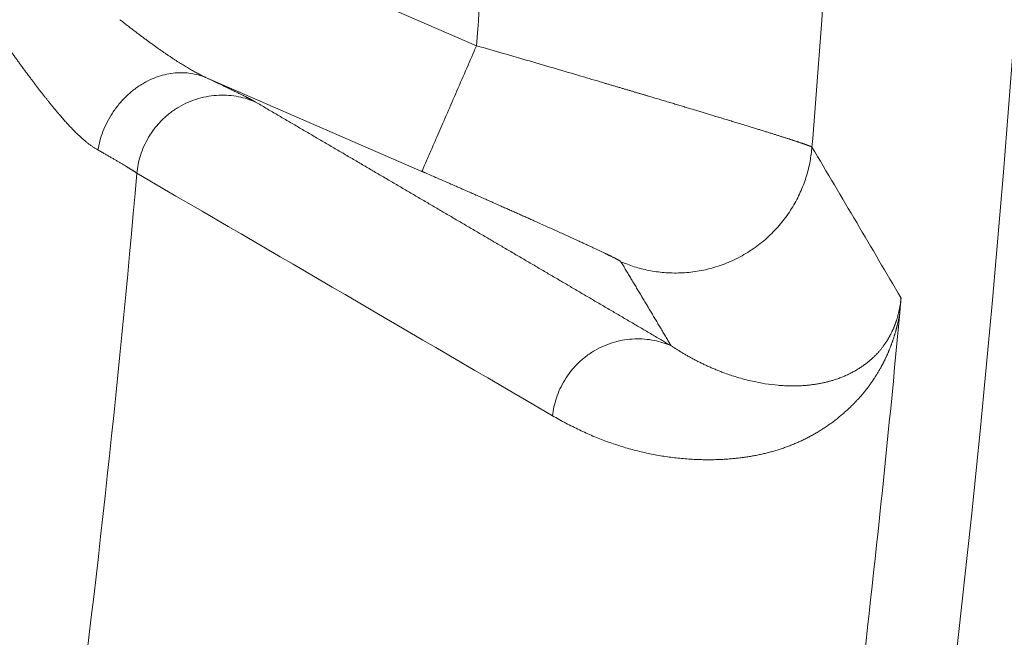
# Model space of a CAD drawing. Header units: millimetres. Extents: x 5437 to 18441, y -4466 to 3128.
# Tile 200 of 256: x 8576.64 to 8582.39, y -2786.91 to -2783.3. Entities that reach past the tile are written whole.
import ezdxf

# ---------------------------------------------------------------- set-up
doc = ezdxf.new("R2010")
doc.units = ezdxf.units.MM
doc.layers.add('1', color=7, linetype='Continuous', true_color=0xffffff)
doc.styles.add('TXT08', font='txt.shx', dxfattribs={"width": 0.8, "bigfont": 'gbcbig.shx'})
doc.dimstyles.get("Standard").update_dxf_attribs({"dimtxt": 0.18, "dimasz": 0.18, "dimexe": 0.18, "dimexo": 0.0625, "dimgap": 0.09, "dimtad": 0, "dimtih": 1, "dimtoh": 1, "dimdec": 4, "dimzin": 0, "dimdsep": 46, "dimtxsty": 'Standard', "dimcen": 0.09, "dimadec": 0, "dimazin": 0, "dimtfac": 1, "dimtdec": 4, "dimtofl": 0, "dimtmove": 0, "dimatfit": 3, "dimfxl": 1, "dimtolj": 1, "dimtzin": 0, "dimarcsym": 0})
doc.dimstyles.new('YanXiu', dxfattribs={"dimtxt": 40, "dimasz": 30, "dimexe": 0.66, "dimexo": 0.66, "dimgap": 0.66, "dimtad": 0, "dimdec": 1, "dimdsep": 46, "dimtxsty": 'TXT08', "dimcen": 0, "dimclrd": 256, "dimclre": 165, "dimclrt": 90, "dimazin": 2, "dimtfac": 1, "dimtdec": 1, "dimtofl": 0, "dimtmove": 0, "dimatfit": 3, "dimfxl": 1, "dimlwd": 5, "dimlwe": 13, "dimarcsym": 0})

# ---------------------------------------------------------------- blocks, each defined once
blk = doc.blocks.new('*D53')
at = {"color": 0, "lineweight": -2, "transparency": 16777216}
for p, q in [((10989.4307, -2154.4155), (10692.9173, -2240.8213)), ((11069.4307, -2154.4155), (10989.4307, -2154.4155)), ((8443.48, -2896.4116), (8443.48, -2896.2316)), ((8443.39, -2896.3216), (8443.57, -2896.3216))]:
    blk.add_line(p, q, dxfattribs=at)
at = {"color": 0, "lineweight": 20, "transparency": 16777216}
blk.add_solid([(10689.1871, -2228.0204), (10696.6476, -2253.6222), (10616.1119, -2263.2029)], dxfattribs=at)
at = {"layer": 'Defpoints', "color": 0, "lineweight": 20, "transparency": 16777216}
for p in [(10616.1119, -2263.2029), (6270.848, -3529.4402)]:
    blk.add_point(p, dxfattribs=at)
at = {"color": 0, "lineweight": 20, "transparency": 16777216, "insert": (11249.5207, -2154.4155), "char_height": 80, "attachment_point": 5}
blk.add_mtext('\\A1;R2260', dxfattribs=at)
blk = doc.blocks.new('*D54')
at = {"color": 0, "lineweight": -2, "transparency": 16777216}
blk.add_line((7492.6853, -2896.3216), (7463.5164, -2896.3216), dxfattribs=at)
at = {"color": 0, "lineweight": -3, "transparency": 16777216}
for start, end in [(14.7247061, 87.3296239), (101.5902046, 175.2752939)]:
    blk.add_arc((8434.1189, -2896.3216), 970.4225, start, end, dxfattribs=at)
at = {"color": 0, "lineweight": 20, "transparency": 16777216}
for points in [[(9385.6953, -2646.8098), (9359.6469, -2652.519), (9389.7986, -2727.8095)], [(7480.3159, -2816.9391), (7453.6719, -2815.84), (7463.6964, -2896.3216)]]:
    blk.add_solid(points, dxfattribs=at)
at = {"layer": 'Defpoints', "color": 0, "lineweight": 20, "transparency": 16777216}
for p in [(7900.863, -2085.5454), (10671.8171, -2501.755), (7492.7478, -2896.3216), (7740.5009, -2896.3216), (8434.1189, -2896.3216)]:
    blk.add_point(p, dxfattribs=at)
at = {"color": 0, "lineweight": 20, "transparency": 16777216, "insert": (8359.2409, -1928.7921), "char_height": 80, "attachment_point": 5}
blk.add_mtext('\\A1;165%%D', dxfattribs=at)
blk = doc.blocks.new('*D56')
at = {"lineweight": 5, "transparency": 16777216}
blk.add_line((9409.7195, -2278.0276), (9220.8999, -2398.8703), dxfattribs=at)
at = {"lineweight": 20, "transparency": 16777216}
blk.add_solid([(9218.2046, -2394.659), (9223.5951, -2403.0817), (9195.6316, -2415.0418)], dxfattribs=at)
at = {"layer": 'Defpoints', "color": 0, "lineweight": 20, "transparency": 16777216}
for p in [(9195.6316, -2415.0418), (8443.48, -2896.4116)]:
    blk.add_point(p, dxfattribs=at)
at = {"color": 90, "lineweight": 20, "transparency": 16777216, "insert": (9459.6888, -2246.0477), "char_height": 40, "attachment_point": 5, "rotation": 32.61885, "style": 'TXT08'}
blk.add_mtext('R893', dxfattribs=at)

msp = doc.modelspace()

# ---------------------------------------------------------------- linework, layer by layer
at = {"color": 7, "lineweight": 20}
msp.add_arc((8443.47995, -2896.41157), 893, 10.1099821, 350.11198757, dxfattribs=at)
at = {"layer": '1', "color": 0, "lineweight": 20}
for p, q in [((8575.51459, -2781.80725), (8579.3119, -2783.45663)), ((8578.99323, -2784.19029), (8577.73446, -2783.64354))]:
    msp.add_line(p, q, dxfattribs=at)
for centre, radius, start, end in [((8495.27522, -2777.08546), 87.40415, 336.5220504, 357.4657699), ((8495.27524, -2777.08546), 84.27782, 355.6644601, 356.1889681), ((8495.27522, -2777.08546), 86.27754, 355.3709576, 355.916413), ((8495.27522, -2777.08546), 82.36106, 352.4076058, 355.0438291), ((8495.27522, -2777.08546), 86.87162, 351.3760849, 354.7622047)]:
    msp.add_arc(centre, radius, start, end, dxfattribs=at)
for points, degree in [([(8583.09332, -2780.97224), (8582.80917, -2787.39237), (8581.93832, -2793.78653), (8580.48389, -2800.08334), (8578.46228, -2806.2117), (8575.90202, -2812.1061)], 5), ([(8577.73446, -2783.64354), (8577.82403, -2783.68559), (8577.8985, -2783.72124), (8577.9565, -2783.74986), (8577.99737, -2783.77116), (8578.02138, -2783.78522)], 5), ([(8579.92209, -2783.63424), (8579.9652, -2783.64679), (8580.0078, -2783.65932), (8580.04981, -2783.67182)], 3), ([(8578.02138, -2783.78522), (8578.50845, -2784.07049), (8578.99467, -2784.35539), (8579.48009, -2784.63994), (8579.96473, -2784.92416), (8580.4486, -2785.20805)], 5), ([(8581.27133, -2784.04841), (8581.44601, -2784.34267), (8581.61937, -2784.63634), (8581.79147, -2784.92944)], 3), ([(8579.75622, -2785.61678), (8578.94953, -2785.14588), (8578.14033, -2784.67397), (8577.32835, -2784.20093)], 3), ([(8580.4486, -2785.20805), (8580.39021, -2785.11005), (8580.33169, -2785.01199), (8580.27304, -2784.91389), (8580.21428, -2784.81573), (8580.15539, -2784.71752)], 5), ([(8581.6776, -2785.22437), (8581.68101, -2785.22), (8581.68436, -2785.2156), (8581.68765, -2785.2112)], 3), ([(8581.57907, -2785.31826), (8581.58524, -2785.31368), (8581.5913, -2785.30903), (8581.59726, -2785.30433)], 3), ([(8580.73957, -2785.35931), (8580.74743, -2785.36235), (8580.75533, -2785.36531), (8580.76325, -2785.3682)], 3), ([(8580.76325, -2785.3682), (8580.78597, -2785.37653), (8580.80893, -2785.38423), (8580.83209, -2785.39125)], 3), ([(8580.83209, -2785.39125), (8580.86245, -2785.40054), (8580.89313, -2785.40867), (8580.92398, -2785.41556)], 3), ([(8581.40608, -2785.40613), (8581.41141, -2785.40437), (8581.41671, -2785.40257), (8581.42197, -2785.40072)], 3), ([(8580.92398, -2785.41556), (8580.97377, -2785.42667), (8581.02399, -2785.43453), (8581.07387, -2785.43898)], 3), ([(8581.07387, -2785.43898), (8581.07827, -2785.43936), (8581.08267, -2785.43972), (8581.08706, -2785.44005)], 3)]:
    msp.add_open_spline(points, degree=degree, dxfattribs=at)
for points, degree, knots in [([(8577.22939, -2783.30456), (8577.23569, -2783.30952), (8577.24823, -2783.31937), (8577.26689, -2783.33391), (8577.28528, -2783.34815), (8577.30341, -2783.36209), (8577.32128, -2783.37571), (8577.33888, -2783.38904), (8577.35622, -2783.40205), (8577.3733, -2783.41477), (8577.39012, -2783.42717), (8577.40667, -2783.43927), (8577.42295, -2783.45107), (8577.43898, -2783.46256), (8577.45474, -2783.47374), (8577.47024, -2783.48462), (8577.48547, -2783.4952), (8577.50044, -2783.50547), (8577.51515, -2783.51543), (8577.52959, -2783.5251), (8577.54376, -2783.53446), (8577.55768, -2783.54352), (8577.57133, -2783.55227), (8577.58471, -2783.56073), (8577.59782, -2783.56888), (8577.61068, -2783.57674), (8577.62326, -2783.58429), (8577.63558, -2783.59155), (8577.64763, -2783.59851), (8577.65942, -2783.60517), (8577.67094, -2783.61153), (8577.68219, -2783.6176), (8577.69317, -2783.62338), (8577.70389, -2783.62886), (8577.71433, -2783.63404), (8577.72452, -2783.63895), (8577.73116, -2783.64202), (8577.73446, -2783.64354)], 3, [0, 0, 0, 0, 0.0360621, 0.0716654, 0.1068111, 0.1415004, 0.1757345, 0.2095147, 0.2428423, 0.2757186, 0.3081451, 0.3401234, 0.3716549, 0.4027412, 0.4333842, 0.4635855, 0.493347, 0.5226707, 0.5515585, 0.5800126, 0.6080351, 0.6356285, 0.6627951, 0.6895375, 0.7158583, 0.7417603, 0.7672466, 0.79232, 0.816984, 0.8412418, 0.8650971, 0.8885536, 0.9116153, 0.9342862, 0.9565709, 0.9784739, 1, 1, 1, 1]), ([(8576.7191, -2783.66167), (8576.71487, -2783.65606), (8576.70639, -2783.64482), (8576.69361, -2783.62776), (8576.68073, -2783.61048), (8576.66776, -2783.59299), (8576.6547, -2783.57528), (8576.64155, -2783.55735), (8576.62832, -2783.53921), (8576.615, -2783.52085), (8576.60159, -2783.50227), (8576.5881, -2783.48348), (8576.57453, -2783.46448), (8576.56088, -2783.44526), (8576.54715, -2783.42583), (8576.53797, -2783.41275), (8576.53337, -2783.40619)], 3, [0, 0, 0, 0, 0.0689684, 0.1383038, 0.2080091, 0.2780873, 0.3485414, 0.4193743, 0.4905887, 0.5621875, 0.6341733, 0.7065489, 0.7793168, 0.8524796, 0.9260399, 1, 1, 1, 1]), ([(8579.3119, -2783.45663), (8579.41537, -2783.48621), (8579.51882, -2783.51586), (8579.72308, -2783.57513), (8579.82388, -2783.60474), (8579.92208, -2783.63423)], 3, [0, 0, 0, 0, 0.5, 0.5, 1, 1, 1, 1]), ([(8576.93311, -2783.92338), (8576.93005, -2783.9201), (8576.9239, -2783.91348), (8576.91459, -2783.90323), (8576.90513, -2783.89267), (8576.8955, -2783.88176), (8576.88572, -2783.87052), (8576.87579, -2783.85895), (8576.86569, -2783.84703), (8576.85543, -2783.83478), (8576.84501, -2783.8222), (8576.83442, -2783.80928), (8576.82366, -2783.79602), (8576.81273, -2783.78243), (8576.80164, -2783.7685), (8576.79037, -2783.75424), (8576.77892, -2783.73964), (8576.76731, -2783.72471), (8576.75551, -2783.70944), (8576.74354, -2783.69383), (8576.73139, -2783.6779), (8576.72321, -2783.6671), (8576.7191, -2783.66167)], 3, [0, 0, 0, 0, 0.0436032, 0.0878506, 0.1327481, 0.1783012, 0.2245153, 0.2713953, 0.3189462, 0.3671726, 0.4160788, 0.4656691, 0.5159475, 0.5669179, 0.6185839, 0.670949, 0.7240167, 0.7777901, 0.8322722, 0.8874661, 0.9433744, 1, 1, 1, 1]), ([(8580.04981, -2783.67182), (8580.05628, -2783.67373), (8580.0692, -2783.67753), (8580.08841, -2783.68321), (8580.10745, -2783.68883), (8580.1263, -2783.69439), (8580.14496, -2783.69991), (8580.16344, -2783.70538), (8580.18173, -2783.71079), (8580.19983, -2783.71615), (8580.21774, -2783.72145), (8580.23547, -2783.72671), (8580.253, -2783.73191), (8580.27035, -2783.73706), (8580.2875, -2783.74216), (8580.30447, -2783.7472), (8580.32124, -2783.7522), (8580.33783, -2783.75714), (8580.35422, -2783.76202), (8580.37042, -2783.76685), (8580.38644, -2783.77164), (8580.40226, -2783.77636), (8580.4179, -2783.78104), (8580.43334, -2783.78566), (8580.4486, -2783.79023), (8580.46367, -2783.79474), (8580.47855, -2783.7992), (8580.49324, -2783.80361), (8580.50775, -2783.80797), (8580.52207, -2783.81227), (8580.5362, -2783.81652), (8580.55014, -2783.82072), (8580.56391, -2783.82486), (8580.57748, -2783.82895), (8580.59088, -2783.83299), (8580.60409, -2783.83697), (8580.61712, -2783.8409), (8580.62997, -2783.84478), (8580.64264, -2783.84861), (8580.65513, -2783.85238), (8580.66745, -2783.8561), (8580.67555, -2783.85855), (8580.67958, -2783.85977)], 3, [0, 0, 0, 0, 0.0278015, 0.0554592, 0.0829731, 0.1103431, 0.1375693, 0.1646517, 0.1915903, 0.2183851, 0.2450361, 0.2715434, 0.297907, 0.3241268, 0.3502029, 0.3761353, 0.401924, 0.4275691, 0.4530705, 0.4784282, 0.5036424, 0.5287129, 0.5536399, 0.5784233, 0.6030631, 0.6275594, 0.6519122, 0.6761216, 0.7001874, 0.7241099, 0.7478889, 0.7715245, 0.7950168, 0.8183657, 0.8415713, 0.8646336, 0.8875527, 0.9103285, 0.9329611, 0.9554505, 0.9777968, 1, 1, 1, 1]), ([(8580.67958, -2783.85977), (8580.68479, -2783.86135), (8580.6952, -2783.86449), (8580.71059, -2783.86915), (8580.72578, -2783.87374), (8580.74077, -2783.87828), (8580.75556, -2783.88277), (8580.77014, -2783.88719), (8580.78452, -2783.89155), (8580.79869, -2783.89586), (8580.81266, -2783.90011), (8580.82642, -2783.9043), (8580.83997, -2783.90843), (8580.85331, -2783.9125), (8580.86645, -2783.91651), (8580.87937, -2783.92046), (8580.89209, -2783.92436), (8580.90459, -2783.92819), (8580.91688, -2783.93196), (8580.92897, -2783.93568), (8580.94084, -2783.93934), (8580.9525, -2783.94293), (8580.96394, -2783.94647), (8580.97518, -2783.94995), (8580.9862, -2783.95336), (8580.99701, -2783.95672), (8581.0076, -2783.96002), (8581.01798, -2783.96325), (8581.02815, -2783.96643), (8581.03811, -2783.96955), (8581.04785, -2783.97261), (8581.05738, -2783.9756), (8581.0667, -2783.97854), (8581.0758, -2783.98142), (8581.08469, -2783.98424), (8581.09336, -2783.98699), (8581.10183, -2783.98969), (8581.11008, -2783.99233), (8581.11812, -2783.9949), (8581.12594, -2783.99742), (8581.13356, -2783.99988), (8581.14096, -2784.00227), (8581.14816, -2784.00461), (8581.15514, -2784.00688), (8581.16191, -2784.0091), (8581.16847, -2784.01125), (8581.17482, -2784.01335), (8581.18097, -2784.01538), (8581.1869, -2784.01736), (8581.19263, -2784.01927), (8581.19815, -2784.02113), (8581.20346, -2784.02292), (8581.20857, -2784.02466), (8581.21347, -2784.02633), (8581.21817, -2784.02795), (8581.22266, -2784.0295), (8581.22695, -2784.031), (8581.23104, -2784.03243), (8581.23493, -2784.03381), (8581.23861, -2784.03513), (8581.2421, -2784.03638), (8581.24538, -2784.03758), (8581.24847, -2784.03872), (8581.25136, -2784.03979), (8581.25405, -2784.04081), (8581.25655, -2784.04177), (8581.25885, -2784.04267), (8581.26096, -2784.04351), (8581.26287, -2784.04429), (8581.26459, -2784.04501), (8581.26612, -2784.04568), (8581.26747, -2784.04628), (8581.26862, -2784.04683), (8581.26958, -2784.04731), (8581.27036, -2784.04774), (8581.27096, -2784.04811), (8581.27121, -2784.04831), (8581.27133, -2784.04841)], 3, [0, 0, 0, 0, 0.0143862, 0.0287429, 0.0430702, 0.0573682, 0.0716368, 0.0858762, 0.1000862, 0.1142671, 0.1284188, 0.1425413, 0.1566347, 0.170699, 0.1847343, 0.1987406, 0.212718, 0.2266664, 0.2405859, 0.2544765, 0.2683384, 0.2821715, 0.2959758, 0.3097515, 0.3234985, 0.3372169, 0.3509068, 0.3645681, 0.378201, 0.3918054, 0.4053814, 0.418929, 0.4324484, 0.4459395, 0.4594023, 0.472837, 0.4862436, 0.4996221, 0.5129725, 0.5262949, 0.5395894, 0.552856, 0.5660948, 0.5793057, 0.5924889, 0.6056443, 0.6187721, 0.6318723, 0.6449449, 0.65799, 0.6710077, 0.6839979, 0.6969608, 0.7098964, 0.7228047, 0.7356858, 0.7485397, 0.7613666, 0.7741663, 0.7869391, 0.799685, 0.812404, 0.8250961, 0.8377615, 0.8504001, 0.8630121, 0.8755974, 0.8881562, 0.9006885, 0.9131944, 0.9256739, 0.938127, 0.9505539, 0.9629546, 0.9753291, 0.9876776, 1, 1, 1, 1]), ([(8577.10075, -2784.06501), (8577.09851, -2784.06376), (8577.09403, -2784.06124), (8577.08722, -2784.05717), (8577.08033, -2784.05286), (8577.07336, -2784.0483), (8577.0663, -2784.04349), (8577.05916, -2784.03842), (8577.05193, -2784.03311), (8577.04462, -2784.02755), (8577.03722, -2784.02173), (8577.02973, -2784.01567), (8577.02216, -2784.00935), (8577.0145, -2784.00278), (8577.00675, -2783.99597), (8576.99892, -2783.9889), (8576.991, -2783.98159), (8576.98299, -2783.97402), (8576.97489, -2783.96621), (8576.96671, -2783.95814), (8576.95843, -2783.94983), (8576.95007, -2783.94126), (8576.94162, -2783.93245), (8576.93595, -2783.92641), (8576.93311, -2783.92338)], 3, [0, 0, 0, 0, 0.0421458, 0.0845449, 0.1272078, 0.1701442, 0.2133642, 0.2568771, 0.3006925, 0.3448196, 0.3892673, 0.4340444, 0.4791596, 0.5246212, 0.5704375, 0.6166165, 0.6631659, 0.7100933, 0.7574063, 0.8051119, 0.8532174, 0.9017294, 0.9506548, 1, 1, 1, 1]), ([(8577.32835, -2784.20093), (8577.32745, -2784.2003), (8577.32566, -2784.19902), (8577.32269, -2784.19697), (8577.31952, -2784.19482), (8577.31613, -2784.19254), (8577.31251, -2784.19015), (8577.30868, -2784.18764), (8577.30463, -2784.18502), (8577.30035, -2784.18229), (8577.29585, -2784.17944), (8577.29113, -2784.17647), (8577.28619, -2784.17339), (8577.28102, -2784.17019), (8577.27564, -2784.16688), (8577.27002, -2784.16346), (8577.26419, -2784.15991), (8577.25813, -2784.15626), (8577.25186, -2784.15249), (8577.24535, -2784.1486), (8577.23863, -2784.1446), (8577.23168, -2784.14048), (8577.22451, -2784.13625), (8577.21711, -2784.13191), (8577.20949, -2784.12745), (8577.20165, -2784.12287), (8577.19359, -2784.11818), (8577.1853, -2784.11338), (8577.17679, -2784.10846), (8577.16806, -2784.10343), (8577.15911, -2784.09829), (8577.14994, -2784.09303), (8577.14055, -2784.08765), (8577.13093, -2784.08217), (8577.1211, -2784.07656), (8577.11106, -2784.07085), (8577.10419, -2784.06696), (8577.10075, -2784.06501)], 3, [0, 0, 0, 0, 0.0277397, 0.0555228, 0.0833498, 0.1112212, 0.1391376, 0.1670995, 0.1951073, 0.2231616, 0.251263, 0.2794118, 0.3076087, 0.3358542, 0.3641486, 0.3924926, 0.4208866, 0.449331, 0.4778265, 0.5063735, 0.5349724, 0.5636237, 0.592328, 0.6210856, 0.649897, 0.6787628, 0.7076834, 0.7366591, 0.7656906, 0.7947782, 0.8239223, 0.8531235, 0.8823821, 0.9116987, 0.9410735, 0.9705072, 1, 1, 1, 1]), ([(8580.15539, -2784.71752), (8580.15381, -2784.71484), (8580.14111, -2784.70735), (8580.11758, -2784.69518), (8580.04901, -2784.66162), (8579.94147, -2784.61155), (8579.87762, -2784.58223), (8579.69503, -2784.49929), (8579.47021, -2784.39914), (8579.32343, -2784.33434), (8579.16571, -2784.26525), (8579.00659, -2784.19609), (8579.00213, -2784.19416), (8578.99768, -2784.19222), (8578.99323, -2784.19029)], 5, [0, 0, 0, 0, 0, 0, 0.2710049, 0.2710049, 0.2710049, 0.5505055, 0.5505055, 0.5505055, 0.9874283, 0.9874283, 0.9874283, 1, 1, 1, 1, 1, 1]), ([(8581.68765, -2785.2112), (8581.68896, -2785.2094), (8581.69156, -2785.20584), (8581.69542, -2785.20035), (8581.69922, -2785.19482), (8581.70295, -2785.18924), (8581.7066, -2785.18362), (8581.71018, -2785.17794), (8581.71369, -2785.17222), (8581.71712, -2785.16646), (8581.72048, -2785.16065), (8581.72377, -2785.1548), (8581.72698, -2785.1489), (8581.73012, -2785.14297), (8581.73319, -2785.13699), (8581.73618, -2785.13098), (8581.73909, -2785.12492), (8581.74193, -2785.11883), (8581.74469, -2785.1127), (8581.74738, -2785.10653), (8581.74999, -2785.10033), (8581.75253, -2785.0941), (8581.75499, -2785.08783), (8581.75738, -2785.08153), (8581.75969, -2785.07519), (8581.76192, -2785.06883), (8581.76408, -2785.06244), (8581.76616, -2785.05602), (8581.76817, -2785.04957), (8581.7701, -2785.04309), (8581.77196, -2785.03659), (8581.77374, -2785.03007), (8581.77544, -2785.02352), (8581.77707, -2785.01694), (8581.77862, -2785.01035), (8581.7801, -2785.00373), (8581.7815, -2784.99709), (8581.78283, -2784.99042), (8581.78409, -2784.98374), (8581.78527, -2784.97704), (8581.78637, -2784.97031), (8581.78741, -2784.96357), (8581.78837, -2784.9568), (8581.78925, -2784.95), (8581.79007, -2784.94319), (8581.79081, -2784.93635), (8581.79125, -2784.93174), (8581.79147, -2784.92946)], 3, [0, 0, 0, 0, 0.0404992, 0.0801284, 0.1188882, 0.1567793, 0.1938024, 0.2299585, 0.2652483, 0.2996728, 0.333233, 0.36593, 0.3977649, 0.4287391, 0.4588538, 0.4881107, 0.5165113, 0.5440575, 0.5707512, 0.5965946, 0.62159, 0.6457402, 0.6690481, 0.6915168, 0.7131502, 0.7339521, 0.7539273, 0.7730809, 0.7914188, 0.8089477, 0.8256753, 0.8416104, 0.8567634, 0.871146, 0.8847723, 0.8976587, 0.9098244, 0.9212927, 0.9320909, 0.9422521, 0.9518157, 0.9608294, 0.9693496, 0.9774433, 0.9851888, 0.9926748, 1, 1, 1, 1]), ([(8581.79148, -2784.92946), (8581.79136, -2784.93109), (8581.79111, -2784.93432), (8581.79071, -2784.93935), (8581.79029, -2784.9445), (8581.78986, -2784.94977), (8581.78942, -2784.95516), (8581.78896, -2784.96068), (8581.78848, -2784.96633), (8581.78799, -2784.9721), (8581.78748, -2784.97799), (8581.78695, -2784.98401), (8581.78641, -2784.99015), (8581.78586, -2784.99642), (8581.78529, -2785.00281), (8581.7847, -2785.00932), (8581.7843, -2785.01371), (8581.7841, -2785.01592)], 3, [0, 0, 0, 0, 0.0650294, 0.129764, 0.1943274, 0.2588443, 0.3234394, 0.3882371, 0.4533605, 0.5189312, 0.5850679, 0.6518866, 0.7194996, 0.7880155, 0.8575384, 0.9281682, 1, 1, 1, 1]), ([(8581.78373, -2785.01999), (8581.78333, -2785.02219), (8581.78255, -2785.02664), (8581.78133, -2785.03318), (8581.78008, -2785.03972), (8581.77879, -2785.04623), (8581.77746, -2785.05273), (8581.77609, -2785.05921), (8581.77469, -2785.06567), (8581.77325, -2785.07211), (8581.77177, -2785.07854), (8581.77025, -2785.08494), (8581.76869, -2785.09133), (8581.7671, -2785.0977), (8581.76546, -2785.10405), (8581.76379, -2785.11038), (8581.76208, -2785.1167), (8581.76034, -2785.123), (8581.75855, -2785.12927), (8581.75673, -2785.13553), (8581.75487, -2785.14178), (8581.75297, -2785.148), (8581.75103, -2785.1542), (8581.74906, -2785.16039), (8581.74705, -2785.16656), (8581.745, -2785.17271), (8581.74291, -2785.17884), (8581.74078, -2785.18496), (8581.73862, -2785.19105), (8581.73641, -2785.19713), (8581.73417, -2785.20319), (8581.73189, -2785.20923), (8581.72958, -2785.21525), (8581.72722, -2785.22125), (8581.72483, -2785.22724), (8581.7224, -2785.23321), (8581.71993, -2785.23916), (8581.71742, -2785.24509), (8581.71488, -2785.251), (8581.7123, -2785.2569), (8581.70968, -2785.26277), (8581.70702, -2785.26863), (8581.70432, -2785.27447), (8581.70159, -2785.28029), (8581.69882, -2785.28609), (8581.69601, -2785.29187), (8581.69316, -2785.29764), (8581.69027, -2785.30339), (8581.68735, -2785.30912), (8581.68439, -2785.31483), (8581.68139, -2785.32052), (8581.67835, -2785.3262), (8581.67631, -2785.32993), (8581.67529, -2785.33181)], 3, [0, 0, 0, 0, 0.0114417, 0.0231084, 0.0350114, 0.0471614, 0.0595686, 0.0722423, 0.0851914, 0.0984243, 0.1119487, 0.1257719, 0.1399007, 0.1543417, 0.1691006, 0.1841832, 0.1995948, 0.2153402, 0.2314241, 0.2478508, 0.2646244, 0.2817487, 0.2992273, 0.3170636, 0.3352608, 0.3538218, 0.3727496, 0.3920467, 0.4117157, 0.4317589, 0.4521786, 0.4729768, 0.4941557, 0.5157172, 0.5376629, 0.5599946, 0.582714, 0.6058225, 0.6293217, 0.6532129, 0.6774975, 0.7021767, 0.7272517, 0.7527237, 0.7785938, 0.8048629, 0.8315321, 0.8586024, 0.8860746, 0.9139497, 0.9422284, 0.9709116, 1, 1, 1, 1]), ([(8580.4486, -2785.20805), (8580.45392, -2785.21155), (8580.46469, -2785.21866), (8580.48111, -2785.22913), (8580.49801, -2785.23963), (8580.51539, -2785.25013), (8580.53327, -2785.26059), (8580.55165, -2785.27102), (8580.57052, -2785.28139), (8580.5899, -2785.29167), (8580.60978, -2785.30185), (8580.63017, -2785.3119), (8580.65107, -2785.3218), (8580.67248, -2785.33154), (8580.69439, -2785.34107), (8580.71681, -2785.3504), (8580.73193, -2785.35632), (8580.73957, -2785.35931)], 3, [0, 0, 0, 0, 0.0555868, 0.112756, 0.1715077, 0.2318422, 0.2937594, 0.3572594, 0.4223423, 0.4890083, 0.5572573, 0.6270895, 0.698505, 0.7715037, 0.8460857, 0.9222512, 1, 1, 1, 1]), ([(8581.59726, -2785.30433), (8581.60001, -2785.30211), (8581.60541, -2785.29775), (8581.61336, -2785.29101), (8581.62101, -2785.28429), (8581.62836, -2785.27757), (8581.63544, -2785.27086), (8581.64223, -2785.26416), (8581.64875, -2785.25749), (8581.655, -2785.25084), (8581.661, -2785.24422), (8581.66674, -2785.23762), (8581.67222, -2785.2311), (8581.67584, -2785.22657), (8581.6776, -2785.22437)], 3, [0, 0, 0, 0, 0.104638, 0.205399, 0.3022837, 0.3952928, 0.4844275, 0.5696887, 0.6510778, 0.7285961, 0.8022453, 0.8720275, 0.9379448, 1, 1, 1, 1]), ([(8581.42197, -2785.40072), (8581.42586, -2785.39932), (8581.43358, -2785.39653), (8581.4451, -2785.39207), (8581.45645, -2785.38743), (8581.46764, -2785.3826), (8581.47865, -2785.37759), (8581.4895, -2785.37241), (8581.50017, -2785.36705), (8581.51066, -2785.36152), (8581.52098, -2785.35582), (8581.53111, -2785.34996), (8581.54106, -2785.34394), (8581.55083, -2785.33777), (8581.56041, -2785.33144), (8581.5698, -2785.32498), (8581.576, -2785.32049), (8581.57907, -2785.31826)], 3, [0, 0, 0, 0, 0.0751641, 0.1491139, 0.2218494, 0.2933707, 0.3636779, 0.4327711, 0.5006504, 0.567316, 0.6327679, 0.6970062, 0.7600311, 0.8218428, 0.8824414, 0.9418271, 1, 1, 1, 1]), ([(8581.67529, -2785.33181), (8581.67362, -2785.33483), (8581.67026, -2785.34092), (8581.66518, -2785.34985), (8581.66002, -2785.35872), (8581.65477, -2785.36752), (8581.64945, -2785.37624), (8581.64404, -2785.3849), (8581.63855, -2785.39348), (8581.63298, -2785.40199), (8581.62733, -2785.41044), (8581.62159, -2785.41881), (8581.61578, -2785.42711), (8581.60988, -2785.43534), (8581.6039, -2785.4435), (8581.59784, -2785.45158), (8581.5917, -2785.4596), (8581.58547, -2785.46755), (8581.57917, -2785.47542), (8581.57278, -2785.48323), (8581.56631, -2785.49096), (8581.55976, -2785.49862), (8581.55313, -2785.50621), (8581.54642, -2785.51373), (8581.53962, -2785.52118), (8581.53275, -2785.52855), (8581.52579, -2785.53587), (8581.52113, -2785.54064), (8581.51879, -2785.54304)], 3, [0, 0, 0, 0, 0.0310026, 0.0625916, 0.0947685, 0.1275351, 0.1608929, 0.1948433, 0.2293876, 0.2645273, 0.3002634, 0.3365973, 0.3735299, 0.4110625, 0.449196, 0.4879313, 0.5272694, 0.5672112, 0.6077575, 0.6489092, 0.6906669, 0.7330315, 0.7760036, 0.8195839, 0.8637731, 0.9085718, 0.9539806, 1, 1, 1, 1]), ([(8581.08706, -2785.44005), (8581.09223, -2785.44041), (8581.10247, -2785.44112), (8581.11774, -2785.44189), (8581.13276, -2785.44243), (8581.14753, -2785.44272), (8581.16204, -2785.4428), (8581.1763, -2785.44265), (8581.1903, -2785.44229), (8581.20404, -2785.44173), (8581.21752, -2785.44097), (8581.23073, -2785.44003), (8581.24367, -2785.43892), (8581.25635, -2785.43763), (8581.26876, -2785.43618), (8581.28091, -2785.43458), (8581.29278, -2785.43284), (8581.30439, -2785.43096), (8581.31573, -2785.42895), (8581.32681, -2785.42681), (8581.33762, -2785.42457), (8581.34817, -2785.42221), (8581.35845, -2785.41975), (8581.36847, -2785.4172), (8581.37823, -2785.41456), (8581.38774, -2785.41184), (8581.39698, -2785.40906), (8581.40308, -2785.40709), (8581.40608, -2785.40613)], 3, [0, 0, 0, 0, 0.049508, 0.0981324, 0.1458734, 0.1927308, 0.2387045, 0.2837946, 0.3280011, 0.3713238, 0.4137628, 0.455318, 0.4959894, 0.535777, 0.5746808, 0.6127008, 0.6498369, 0.6860892, 0.7214576, 0.7559421, 0.7895428, 0.8222596, 0.8540925, 0.8850416, 0.9151069, 0.9442884, 0.9725861, 1, 1, 1, 1]), ([(8581.51879, -2785.54304), (8581.5157, -2785.54616), (8581.5095, -2785.55243), (8581.50016, -2785.56159), (8581.49074, -2785.57063), (8581.48124, -2785.57954), (8581.47167, -2785.58831), (8581.46201, -2785.59695), (8581.45227, -2785.60546), (8581.44245, -2785.61383), (8581.43255, -2785.62207), (8581.42257, -2785.63018), (8581.41252, -2785.63816), (8581.40238, -2785.646), (8581.39216, -2785.65371), (8581.38186, -2785.66128), (8581.37148, -2785.66872), (8581.36102, -2785.67603), (8581.35048, -2785.6832), (8581.33987, -2785.69025), (8581.32917, -2785.69715), (8581.31839, -2785.70393), (8581.30753, -2785.71057), (8581.2966, -2785.71708), (8581.28558, -2785.72346), (8581.27448, -2785.7297), (8581.26331, -2785.73581), (8581.25205, -2785.74179), (8581.24072, -2785.74764), (8581.2293, -2785.75335), (8581.21781, -2785.75893), (8581.20623, -2785.76437), (8581.19458, -2785.76968), (8581.18285, -2785.77487), (8581.17104, -2785.77991), (8581.15915, -2785.78483), (8581.14718, -2785.78961), (8581.13513, -2785.79426), (8581.123, -2785.79878), (8581.11079, -2785.80316), (8581.0985, -2785.80741), (8581.08613, -2785.81153), (8581.07369, -2785.81552), (8581.06116, -2785.81937), (8581.04856, -2785.82309), (8581.03588, -2785.82668), (8581.02311, -2785.83014), (8581.01027, -2785.83346), (8580.99735, -2785.83666), (8580.98435, -2785.83972), (8580.97127, -2785.84265), (8580.95811, -2785.84544), (8580.94488, -2785.84811), (8580.93156, -2785.85064), (8580.91817, -2785.85304), (8580.90469, -2785.8553), (8580.89114, -2785.85744), (8580.87751, -2785.85944), (8580.8638, -2785.86132), (8580.85001, -2785.86306), (8580.83614, -2785.86466), (8580.82219, -2785.86614), (8580.80816, -2785.86749), (8580.79406, -2785.8687), (8580.77987, -2785.86978), (8580.76561, -2785.87073), (8580.75127, -2785.87155), (8580.73684, -2785.87224), (8580.72234, -2785.8728), (8580.70776, -2785.87322), (8580.69311, -2785.87352), (8580.67837, -2785.87368), (8580.66355, -2785.87371), (8580.64866, -2785.87361), (8580.63368, -2785.87338), (8580.61863, -2785.87302), (8580.59466, -2785.87224), (8580.56184, -2785.87063), (8580.5203, -2785.86757), (8580.47888, -2785.86348), (8580.43761, -2785.85837), (8580.39646, -2785.85224), (8580.35546, -2785.8451), (8580.31458, -2785.83694), (8580.27384, -2785.82777), (8580.23324, -2785.81759), (8580.19276, -2785.80639), (8580.15242, -2785.79419), (8580.11221, -2785.78097), (8580.07214, -2785.76676), (8580.03219, -2785.75153), (8579.99238, -2785.73531), (8579.9527, -2785.71808), (8579.91314, -2785.69985), (8579.87372, -2785.68062), (8579.83442, -2785.66038), (8579.79525, -2785.63921), (8579.76923, -2785.62425), (8579.75622, -2785.61678)], 3, [0, 0, 0, 0, 0.0048063, 0.009663, 0.0145703, 0.019528, 0.0245364, 0.0295955, 0.0347053, 0.0398658, 0.0450772, 0.0503395, 0.0556527, 0.0610168, 0.066432, 0.0718982, 0.0774155, 0.082984, 0.0886037, 0.0942746, 0.0999967, 0.1057702, 0.111595, 0.1174711, 0.1233987, 0.1293777, 0.1354082, 0.1414901, 0.1476237, 0.1538088, 0.1600454, 0.1663338, 0.1726737, 0.1790654, 0.1855087, 0.1920038, 0.1985507, 0.2051493, 0.2117998, 0.218502, 0.2252562, 0.2320622, 0.2389201, 0.2458299, 0.2527917, 0.2598055, 0.2668712, 0.2739889, 0.2811587, 0.2883805, 0.2956544, 0.3029803, 0.3103583, 0.3177885, 0.3252708, 0.3328052, 0.3403918, 0.3480306, 0.3557216, 0.3634647, 0.3712602, 0.3791078, 0.3870077, 0.3949599, 0.4029643, 0.4110211, 0.4191302, 0.4272916, 0.4355053, 0.4437713, 0.4520898, 0.4604606, 0.4688838, 0.4773593, 0.4858873, 0.4944677, 0.5031006, 0.5269207, 0.5507234, 0.574509, 0.5982777, 0.6220298, 0.6457655, 0.669485, 0.6931886, 0.7168765, 0.7405491, 0.7642064, 0.7878489, 0.8114767, 0.83509, 0.8586892, 0.8822744, 0.9058459, 0.929404, 0.9529489, 0.9764808, 1, 1, 1, 1])]:
    msp.add_open_spline(points, degree=degree, knots=knots, dxfattribs=at)
for points, weights in [([(8579.3119, -2783.45663), (8578.99869, -2784.1777), (8578.99323, -2784.19029)], [1, 0.713250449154, 1]), ([(8577.73446, -2783.64354), (8577.21301, -2783.42347), (8577.10075, -2784.06501)], [1, 0.604289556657, 1]), ([(8578.02138, -2783.78522), (8577.39348, -2783.51437), (8577.32835, -2784.20093)], [1, 0.586250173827, 1]), ([(8581.27133, -2784.04841), (8581.18066, -2785.16233), (8580.15539, -2784.71752)], [1, 0.581949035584, 1]), ([(8580.4486, -2785.20805), (8579.82979, -2784.94111), (8579.75622, -2785.61678)], [1, 0.591904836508, 1])]:
    msp.add_rational_spline(points, weights, degree=2, dxfattribs=at)

# ---------------------------------------------------------------- dimensions: what is measured, and where the dimension line sits
at = {"color": 0, "lineweight": 20}
dim = msp.add_angular_dim_2l(base=(7900.86303, -2085.54536), line1=((8434.11893, -2896.32157), (10671.81706, -2501.75501)), line2=((7740.5009, -2896.32157), (7492.74781, -2896.32157)), text='165%%D', dimstyle='Standard', override={"dimtxt": 80, "dimasz": 80, "dimlwd": 65533}, dxfattribs=at)
dim.commit()
dim.dimension.update_dxf_attribs({"geometry": '*D54', "text_midpoint": (8359.2409, -1928.79214), "dimtype": 162})
dim = msp.add_diameter_dim_2p(p1=(6270.84796, -3529.44022), p2=(10616.11195, -2263.20291), text='R2260', dimstyle='Standard', override={"dimtxt": 80, "dimasz": 80, "dimdec": 0}, dxfattribs=at)
dim.commit()
dim.dimension.update_dxf_attribs({"geometry": '*D53', "text_midpoint": (11249.52071, -2154.41547), "dimtype": 163})
at = {"color": 7, "lineweight": 20}
dim = msp.add_radius_dim(center=(8443.47995, -2896.41157), mpoint=(9195.63162, -2415.04179), dimstyle='YanXiu', dxfattribs=at)
dim.commit()
dim.dimension.update_dxf_attribs({"geometry": '*D56', "text_midpoint": (9459.68883, -2246.04773), "dimtype": 164})

doc.saveas('drawing.dxf')
